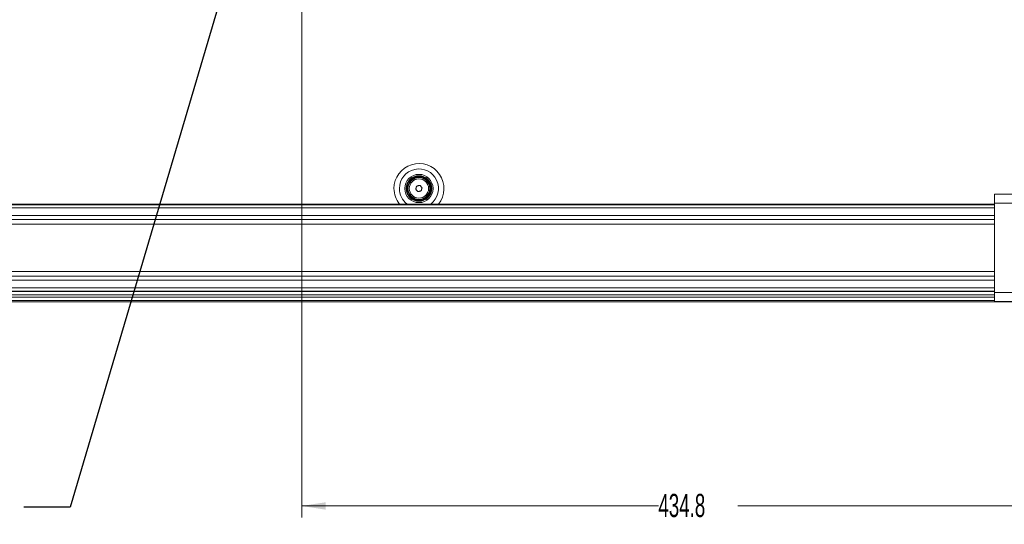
# Model space of a CAD drawing. Header units: millimetres. Extents: x 0 to 1118, y 0 to 864.
# Tile 131 of 248: x 225 to 360, y 610 to 679. Entities that reach past the tile are written whole.
import ezdxf

# ---------------------------------------------------------------- set-up
doc = ezdxf.new("R2010")
doc.units = ezdxf.units.MM
doc.styles.add('SLDTEXTSTYLE3', font='TXT', dxfattribs={"width": 0.605})
doc.dimstyles.new('SLDDIMSTYLE0', dxfattribs={"dimtxt": 0.18, "dimasz": 3.302, "dimexe": 0, "dimexo": 0.0625, "dimgap": 0, "dimtad": 0, "dimtih": 1, "dimtoh": 1, "dimdec": 0, "dimrnd": 1e-09, "dimzin": 0, "dimdsep": 46, "dimtxsty": 'Standard', "dimsah": 1, "dimcen": 0.09, "dimadec": 0, "dimazin": 0, "dimtfac": 3.302, "dimtdec": 0, "dimtofl": 0, "dimtmove": 0, "dimatfit": 3, "dimfxl": 1, "dimfrac": 2, "dimtolj": 1, "dimtzin": 0, "dimarcsym": 0})
doc.dimstyles.new('SLDDIMSTYLE1', dxfattribs={"dimtxt": 3.175, "dimasz": 3.302, "dimexe": 0, "dimexo": 0.0625, "dimgap": 0.79375, "dimtad": 0, "dimtih": 1, "dimtoh": 1, "dimdec": 1, "dimlfac": 4, "dimrnd": 1e-09, "dimzin": 12, "dimdsep": 46, "dimtxsty": 'SLDTEXTSTYLE3', "dimsah": 1, "dimcen": 0.09, "dimadec": 0, "dimazin": 3, "dimtfac": 1, "dimtofl": 0, "dimtmove": 0, "dimatfit": 3, "dimfxl": 1, "dimfrac": 2, "dimtolj": 1, "dimtzin": 12, "dimarcsym": 0})

# ---------------------------------------------------------------- blocks, each defined once
blk = doc.blocks.new('_D_3')
at = {"color": 7, "linetype": 'Continuous', "lineweight": 0}
for p, q in [((372.81, 790.2), (372.81, 610.85)), ((264.11, 716.55), (264.11, 610.85)), ((264.11, 612.45), (313, 612.45)), ((372.81, 612.45), (323.91, 612.45))]:
    blk.add_line(p, q, dxfattribs=at)
for points in [[(264.11, 612.45), (267.41, 611.94), (267.41, 612.96)], [(372.81, 612.45), (369.5, 612.96), (369.5, 611.94)]]:
    blk.add_solid(points, dxfattribs=at)
at = {"color": 7, "linetype": 'Continuous', "lineweight": 0, "insert": (313, 614.11), "char_height": 3.175, "attachment_point": 1, "style": 'SLDTEXTSTYLE3'}
blk.add_mtext('434.8', dxfattribs=at)

msp = doc.modelspace()

# ---------------------------------------------------------------- linework, layer by layer
at = {"color": 7, "linetype": 'Continuous', "lineweight": 15}
for p, q in [((359.057, 655.145), (366.289, 655.145)), ((359.057, 653.895), (359.057, 655.145)), ((172.807, 653.795), (359.057, 653.795)), ((359.057, 653.895), (359.057, 641.695)), ((365.039, 653.895), (359.057, 653.895)), ((359.057, 641.795), (172.807, 641.795)), ((359.057, 641.695), (359.057, 640.445)), ((365.039, 641.695), (359.057, 641.695)), ((368.019, 640.42), (163.844, 640.42)), ((359.057, 640.445), (366.289, 640.445))]:
    msp.add_line(p, q, dxfattribs=at)
at = {"color": 9, "linetype": 'Continuous', "lineweight": 15}
for p, q in [((359.057, 653.705), (172.807, 653.705)), ((172.807, 653.261), (359.057, 653.261)), ((359.057, 652.239), (172.807, 652.239)), ((172.807, 651.662), (359.057, 651.662)), ((359.057, 651.027), (172.807, 651.027)), ((172.807, 644.563), (359.057, 644.563)), ((359.057, 643.928), (172.807, 643.928)), ((172.807, 643.352), (359.057, 643.352)), ((359.057, 642.329), (172.807, 642.329)), ((172.807, 641.885), (359.057, 641.885)), ((359.057, 641.377), (172.807, 641.377)), ((359.057, 641.024), (172.807, 641.024)), ((359.057, 640.567), (172.807, 640.567))]:
    msp.add_line(p, q, dxfattribs=at)
at = {"color": 7, "linetype": 'Continuous', "lineweight": 15, "flags": 128}
for points in [[(279.747, 655.814), (279.763, 655.867), (279.779, 655.921), (279.794, 655.975), (279.81, 656.028), (279.826, 656.082), (279.841, 656.136), (279.857, 656.19), (279.872, 656.243)], [(279.872, 656.243), (279.927, 656.257), (279.981, 656.27), (280.035, 656.283), (280.09, 656.297), (280.144, 656.31), (280.198, 656.323), (280.253, 656.337), (280.307, 656.35)], [(280.307, 656.35), (280.346, 656.31), (280.384, 656.269), (280.423, 656.229), (280.462, 656.188), (280.5, 656.148), (280.539, 656.108), (280.578, 656.067), (280.617, 656.027)], [(280.617, 656.027), (280.601, 655.973), (280.585, 655.919), (280.57, 655.866), (280.554, 655.812), (280.538, 655.758), (280.523, 655.705), (280.507, 655.651), (280.492, 655.597)], [(280.057, 655.491), (280.018, 655.531), (279.98, 655.571), (279.941, 655.612), (279.902, 655.652), (279.864, 655.692), (279.825, 655.733), (279.786, 655.773), (279.747, 655.814)], [(280.492, 655.597), (280.437, 655.584), (280.383, 655.571), (280.329, 655.557), (280.274, 655.544), (280.22, 655.531), (280.166, 655.517), (280.111, 655.504), (280.057, 655.491)]]:
    msp.add_lwpolyline(points, dxfattribs=at)
at = {"color": 7, "linetype": 'Continuous', "lineweight": 15}
for radius in [1.937, 1.75, 1.688, 1.575, 1.5, 1.318]:
    msp.add_circle((280.182, 655.92), radius, dxfattribs=at)
at = {"color": 9, "linetype": 'Continuous', "lineweight": 15}
for radius, start, end in [(3.417, 321.53928, 180), (2.677, 307.45831, 180), (3.417, 180, 218.46072), (2.677, 180, 232.54169)]:
    msp.add_arc((280.182, 655.92), radius, start, end, dxfattribs=at)

# ---------------------------------------------------------------- dimensions: what is measured, and where the dimension line sits
at = {"color": 7, "linetype": 'Continuous', "lineweight": 0}
dim = msp.add_linear_dim(base=(264.107, 612.451), p1=(372.807, 791.795), p2=(264.107, 718.145), dimstyle='SLDDIMSTYLE1', dxfattribs=at)
dim.commit()
dim.dimension.update_dxf_attribs({"geometry": '_D_3', "text_midpoint": (318.457, 612.451), "dimtype": 160})

# ---------------------------------------------------------------- leaders
msp.add_leader([(261.962, 712.275), (232.361, 612.264), (226.011, 612.264)], dimstyle='SLDDIMSTYLE0', dxfattribs=at)

doc.saveas('drawing.dxf')
